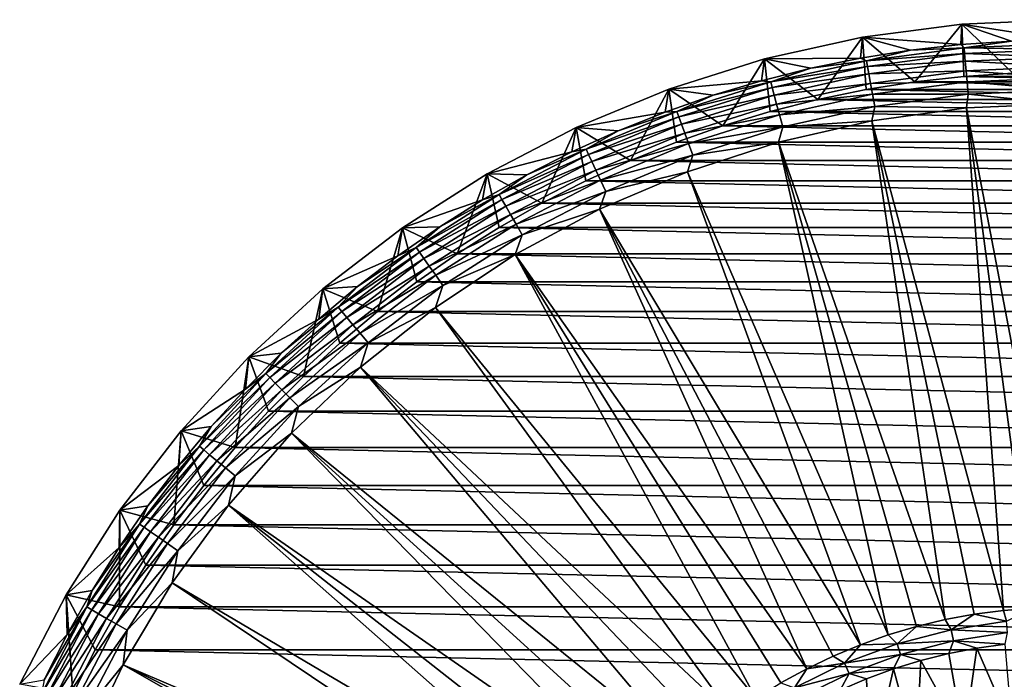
# Model space of a CAD drawing. Header units: metres. Extents: x -109 to 109, y -342 to 116.
# Tile 205 of 213: x 47 to 75, y 97 to 116. Entities that reach past the tile are written whole.
import ezdxf

# ---------------------------------------------------------------- set-up
doc = ezdxf.new("R2010")
doc.units = ezdxf.units.M
doc.layers.add('solid_505140_SW0001', color=7, linetype='CONTINUOUS')

msp = doc.modelspace()

# ---------------------------------------------------------------- linework, layer by layer
at = {"layer": 'solid_505140_SW0001'}
for points in [[(76.5, 116.099998, -258.739532), (73.667496, 115.976334, -258.739532), (76.5, 115.527374, -255.49202)], [(75.108215, 114.591553, -259), (73.667496, 115.976334, -258.739532), (76.5, 116.099998, -258.739532)], [(73.667496, 115.976334, -258.739532), (70.856369, 115.606239, -258.739532), (73.638054, 115.398849, -255.49202)], [(72.335701, 114.342026, -259), (70.856369, 115.606239, -258.739532), (73.667496, 115.976334, -258.739532)], [(73.718872, 114.497864, -259), (72.335701, 114.342026, -259), (73.667496, 115.976334, -258.739532)], [(73.667496, 115.976334, -258.739532), (73.638054, 115.398849, -255.49202), (75.067581, 115.495232, -255.49202)], [(73.667496, 115.976334, -258.739532), (75.067581, 115.495232, -255.49202), (76.5, 115.527374, -255.49202)], [(75.108215, 114.591553, -259), (73.718872, 114.497864, -259), (73.667496, 115.976334, -258.739532)], [(70.856369, 115.606239, -258.739532), (68.088356, 114.992584, -258.739532), (70.799149, 115.01429, -255.49202)], [(69.596703, 113.844963, -259), (68.088356, 114.992584, -258.739532), (70.856369, 115.606239, -258.739532)], [(70.960968, 114.124283, -259), (69.596703, 113.844963, -259), (70.856369, 115.606239, -258.739532)], [(70.856369, 115.606239, -258.739532), (70.799149, 115.01429, -255.49202), (72.214287, 115.238426, -255.49202)], [(70.856369, 115.606239, -258.739532), (72.214287, 115.238426, -255.49202), (73.638054, 115.398849, -255.49202)], [(72.335701, 114.342026, -259), (70.960968, 114.124283, -259), (70.856369, 115.606239, -258.739532)], [(73.726288, 115.303673, -255.088455), (75.067581, 115.495232, -255.49202), (73.638054, 115.398849, -255.49202)], [(76.5, 115.424782, -255.088455), (75.067581, 115.495232, -255.49202), (73.726288, 115.303673, -255.088455)], [(70.973686, 114.941292, -255.088455), (72.214287, 115.238426, -255.49202), (70.799149, 115.01429, -255.49202)], [(73.726288, 115.303673, -255.088455), (72.214287, 115.238426, -255.49202), (70.973686, 114.941292, -255.088455)], [(73.726288, 115.303673, -255.088455), (70.973686, 114.941292, -255.088455), (73.740448, 115.141838, -254.702332)], [(73.726288, 115.303673, -255.088455), (73.638054, 115.398849, -255.49202), (72.214287, 115.238426, -255.49202)], [(76.5, 115.424782, -255.088455), (73.726288, 115.303673, -255.088455), (76.5, 115.262321, -254.702332)], [(73.726288, 115.303673, -255.088455), (73.740448, 115.141838, -254.702332), (76.5, 115.262321, -254.702332)], [(76.5, 115.262321, -254.702332), (73.740448, 115.141838, -254.702332), (76.5, 115.044075, -254.344772)], [(68.088356, 114.992584, -258.739532), (65.384392, 114.14003, -258.739532), (68.006142, 114.376808, -255.49202)], [(66.913528, 113.104462, -259), (65.384392, 114.14003, -258.739532), (68.088356, 114.992584, -258.739532)], [(68.246719, 113.504791, -259), (66.913528, 113.104462, -259), (68.088356, 114.992584, -258.739532)], [(68.088356, 114.992584, -258.739532), (68.006142, 114.376808, -255.49202), (69.395493, 114.726891, -255.49202)], [(68.088356, 114.992584, -258.739532), (69.395493, 114.726891, -255.49202), (70.799149, 115.01429, -255.49202)], [(69.596703, 113.844963, -259), (68.246719, 113.504791, -259), (68.088356, 114.992584, -258.739532)], [(70.973686, 114.941292, -255.088455), (69.395493, 114.726891, -255.49202), (68.263138, 114.340378, -255.088455)], [(70.973686, 114.941292, -255.088455), (68.263138, 114.340378, -255.088455), (71.001892, 114.781296, -254.702332)], [(70.973686, 114.941292, -255.088455), (70.799149, 115.01429, -255.49202), (69.395493, 114.726891, -255.49202)], [(70.973686, 114.941292, -255.088455), (71.001892, 114.781296, -254.702332), (73.740448, 115.141838, -254.702332)], [(73.740448, 115.141838, -254.702332), (71.001892, 114.781296, -254.702332), (73.759468, 114.924423, -254.344772)], [(71.001892, 114.781296, -254.702332), (71.039795, 114.566368, -254.344772), (73.759468, 114.924423, -254.344772)], [(73.759468, 114.924423, -254.344772), (71.039795, 114.566368, -254.344772), (73.782928, 114.656296, -254.023773)], [(73.740448, 115.141838, -254.702332), (73.759468, 114.924423, -254.344772), (76.5, 115.044075, -254.344772)], [(76.5, 115.044075, -254.344772), (73.759468, 114.924423, -254.344772), (76.5, 114.774925, -254.023773)], [(73.759468, 114.924423, -254.344772), (73.782928, 114.656296, -254.023773), (76.5, 114.774925, -254.023773)], [(68.263138, 114.340378, -255.088455), (69.395493, 114.726891, -255.49202), (68.006142, 114.376808, -255.49202)], [(68.263138, 114.340378, -255.088455), (68.305191, 114.183456, -254.702332), (71.001892, 114.781296, -254.702332)], [(71.001892, 114.781296, -254.702332), (68.305191, 114.183456, -254.702332), (71.039795, 114.566368, -254.344772)], [(71.039795, 114.566368, -254.344772), (71.086533, 114.301308, -254.023773), (73.782928, 114.656296, -254.023773)], [(73.782928, 114.656296, -254.023773), (71.086533, 114.301308, -254.023773), (73.810295, 114.343468, -253.746521)], [(76.5, 114.774925, -254.023773), (73.782928, 114.656296, -254.023773), (76.5, 114.460899, -253.746521)], [(73.782928, 114.656296, -254.023773), (73.810295, 114.343468, -253.746521), (76.5, 114.460899, -253.746521)], [(65.384392, 114.14003, -258.739532), (66.633904, 113.964745, -255.49202), (68.006142, 114.376808, -255.49202)], [(68.263138, 114.340378, -255.088455), (66.633904, 113.964745, -255.49202), (65.615288, 113.505508, -255.088455)], [(68.263138, 114.340378, -255.088455), (65.615288, 113.505508, -255.088455), (68.305191, 114.183456, -254.702332)], [(68.263138, 114.340378, -255.088455), (68.006142, 114.376808, -255.49202), (66.633904, 113.964745, -255.49202)], [(68.305191, 114.183456, -254.702332), (68.361671, 113.972641, -254.344772), (71.039795, 114.566368, -254.344772)], [(71.039795, 114.566368, -254.344772), (68.361671, 113.972641, -254.344772), (71.086533, 114.301308, -254.023773)], [(82.039032, 114.124283, -259), (70.960968, 114.124283, -259), (72.335701, 114.342026, -259)], [(71.086533, 114.301308, -254.023773), (71.14106, 113.992058, -253.746521), (73.810295, 114.343468, -253.746521)], [(73.810295, 114.343468, -253.746521), (71.14106, 113.992058, -253.746521), (73.840965, 113.992928, -253.519211)], [(80.664299, 114.342026, -259), (72.335701, 114.342026, -259), (73.718872, 114.497864, -259)], [(82.039032, 114.124283, -259), (72.335701, 114.342026, -259), (80.664299, 114.342026, -259)], [(79.281128, 114.497864, -259), (73.718872, 114.497864, -259), (75.108215, 114.591553, -259)], [(80.664299, 114.342026, -259), (73.718872, 114.497864, -259), (79.281128, 114.497864, -259)], [(76.5, 114.460899, -253.746521), (73.810295, 114.343468, -253.746521), (76.5, 114.109024, -253.519211)], [(73.810295, 114.343468, -253.746521), (73.840965, 113.992928, -253.519211), (76.5, 114.109024, -253.519211)], [(65.384392, 114.14003, -258.739532), (62.764835, 113.05497, -258.739532), (65.281532, 113.491524, -255.49202)], [(64.307236, 112.126305, -259), (62.764835, 113.05497, -258.739532), (65.384392, 114.14003, -258.739532)], [(65.599167, 112.644524, -259), (64.307236, 112.126305, -259), (65.384392, 114.14003, -258.739532)], [(65.384392, 114.14003, -258.739532), (65.281532, 113.491524, -255.49202), (66.633904, 113.964745, -255.49202)], [(66.913528, 113.104462, -259), (65.599167, 112.644524, -259), (65.384392, 114.14003, -258.739532)], [(65.615288, 113.505508, -255.088455), (65.670845, 113.352852, -254.702332), (68.305191, 114.183456, -254.702332)], [(68.305191, 114.183456, -254.702332), (65.670845, 113.352852, -254.702332), (68.361671, 113.972641, -254.344772)], [(68.361671, 113.972641, -254.344772), (68.431335, 113.712669, -254.023773), (71.086533, 114.301308, -254.023773)], [(71.086533, 114.301308, -254.023773), (68.431335, 113.712669, -254.023773), (71.14106, 113.992058, -253.746521)], [(83.403297, 113.844963, -259), (69.596703, 113.844963, -259), (70.960968, 114.124283, -259)], [(83.403297, 113.844963, -259), (70.960968, 114.124283, -259), (82.039032, 114.124283, -259)], [(76.5, 114.109024, -253.519211), (73.840965, 113.992928, -253.519211), (76.5, 113.72757, -253.347092)], [(65.615288, 113.505508, -255.088455), (66.633904, 113.964745, -255.49202), (65.281532, 113.491524, -255.49202)], [(65.670845, 113.352852, -254.702332), (65.745491, 113.147766, -254.344772), (68.361671, 113.972641, -254.344772)], [(68.361671, 113.972641, -254.344772), (65.745491, 113.147766, -254.344772), (68.431335, 113.712669, -254.023773)], [(84.753281, 113.504791, -259), (68.246719, 113.504791, -259), (69.596703, 113.844963, -259)], [(68.431335, 113.712669, -254.023773), (68.512611, 113.40934, -253.746521), (71.14106, 113.992058, -253.746521)], [(71.14106, 113.992058, -253.746521), (68.512611, 113.40934, -253.746521), (71.202164, 113.645523, -253.519211)], [(84.753281, 113.504791, -259), (69.596703, 113.844963, -259), (83.403297, 113.844963, -259)], [(71.14106, 113.992058, -253.746521), (71.202164, 113.645523, -253.519211), (73.840965, 113.992928, -253.519211)], [(73.840965, 113.992928, -253.519211), (71.202164, 113.645523, -253.519211), (73.799393, 113.606285, -253.347092)], [(73.840965, 113.992928, -253.519211), (73.799393, 113.606285, -253.347092), (76.5, 113.72757, -253.347092)], [(65.615288, 113.505508, -255.088455), (63.951756, 112.958115, -255.49202), (63.050266, 112.443047, -255.088455)], [(65.615288, 113.505508, -255.088455), (63.050266, 112.443047, -255.088455), (65.670845, 113.352852, -254.702332)], [(65.615288, 113.505508, -255.088455), (65.281532, 113.491524, -255.49202), (63.951756, 112.958115, -255.49202)], [(65.745491, 113.147766, -254.344772), (65.837547, 112.894852, -254.023773), (68.431335, 113.712669, -254.023773)], [(68.431335, 113.712669, -254.023773), (65.837547, 112.894852, -254.023773), (68.512611, 113.40934, -253.746521)], [(86.086472, 113.104462, -259), (66.913528, 113.104462, -259), (68.246719, 113.504791, -259)], [(86.086472, 113.104462, -259), (68.246719, 113.504791, -259), (84.753281, 113.504791, -259)], [(68.512611, 113.40934, -253.746521), (68.603683, 113.069458, -253.519211), (71.202164, 113.645523, -253.519211)], [(71.202164, 113.645523, -253.519211), (68.603683, 113.069458, -253.519211), (71.120522, 113.243408, -253.347092)], [(71.202164, 113.645523, -253.519211), (71.120522, 113.243408, -253.347092), (73.799393, 113.606285, -253.347092)], [(73.799393, 113.606285, -253.347092), (71.120522, 113.243408, -253.347092), (74.83799, 99.413383, -248.168854)], [(73.799393, 113.606285, -253.347092), (76.5, 99.500488, -248.168854), (76.5, 113.72757, -253.347092)], [(73.799393, 113.606285, -253.347092), (75.667862, 99.478699, -248.168854), (76.5, 99.500488, -248.168854)], [(73.799393, 113.606285, -253.347092), (74.83799, 99.413383, -248.168854), (75.667862, 99.478699, -248.168854)], [(62.764835, 113.05497, -258.739532), (63.951756, 112.958115, -255.49202), (65.281532, 113.491524, -255.49202)], [(63.050266, 112.443047, -255.088455), (63.118927, 112.295807, -254.702332), (65.670845, 113.352852, -254.702332)], [(65.670845, 113.352852, -254.702332), (63.118927, 112.295807, -254.702332), (65.745491, 113.147766, -254.344772)], [(65.837547, 112.894852, -254.023773), (65.944946, 112.599762, -253.746521), (68.512611, 113.40934, -253.746521)], [(68.512611, 113.40934, -253.746521), (65.944946, 112.599762, -253.746521), (68.603683, 113.069458, -253.519211)], [(71.120522, 113.243408, -253.347092), (68.484962, 112.641861, -253.347092), (73.194138, 99.15303, -248.168854)], [(68.603683, 113.069458, -253.519211), (68.484962, 112.641861, -253.347092), (71.120522, 113.243408, -253.347092)], [(71.120522, 113.243408, -253.347092), (74.012657, 99.304733, -248.168854), (74.83799, 99.413383, -248.168854)], [(71.120522, 113.243408, -253.347092), (73.194138, 99.15303, -248.168854), (74.012657, 99.304733, -248.168854)], [(62.764835, 113.05497, -258.739532), (60.249966, 111.745804, -258.739532), (62.647247, 112.365578, -255.49202)], [(61.799213, 110.918495, -259), (60.249966, 111.745804, -258.739532), (62.764835, 113.05497, -258.739532)], [(63.040012, 111.550697, -259), (61.799213, 110.918495, -259), (62.764835, 113.05497, -258.739532)], [(62.764835, 113.05497, -258.739532), (62.647247, 112.365578, -255.49202), (63.951756, 112.958115, -255.49202)], [(63.050266, 112.443047, -255.088455), (63.951756, 112.958115, -255.49202), (62.647247, 112.365578, -255.49202)], [(64.307236, 112.126305, -259), (63.040012, 111.550697, -259), (62.764835, 113.05497, -258.739532)], [(63.118927, 112.295807, -254.702332), (63.211159, 112.098007, -254.344772), (65.745491, 113.147766, -254.344772)], [(65.745491, 113.147766, -254.344772), (63.211159, 112.098007, -254.344772), (65.837547, 112.894852, -254.023773)], [(87.400833, 112.644524, -259), (65.599167, 112.644524, -259), (66.913528, 113.104462, -259)], [(65.944946, 112.599762, -253.746521), (66.0653, 112.269104, -253.519211), (68.603683, 113.069458, -253.519211)], [(68.603683, 113.069458, -253.519211), (66.0653, 112.269104, -253.519211), (68.484962, 112.641861, -253.347092)], [(87.400833, 112.644524, -259), (66.913528, 113.104462, -259), (86.086472, 113.104462, -259)], [(63.211159, 112.098007, -254.344772), (63.324905, 111.85408, -254.023773), (65.837547, 112.894852, -254.023773)], [(65.837547, 112.894852, -254.023773), (63.324905, 111.85408, -254.023773), (65.944946, 112.599762, -253.746521)], [(63.050266, 112.443047, -255.088455), (61.370636, 111.715118, -255.49202), (60.587612, 111.161064, -255.088455)], [(63.050266, 112.443047, -255.088455), (60.587612, 111.161064, -255.088455), (63.118927, 112.295807, -254.702332)], [(63.050266, 112.443047, -255.088455), (62.647247, 112.365578, -255.49202), (61.370636, 111.715118, -255.49202)], [(63.324905, 111.85408, -254.023773), (63.457619, 111.569473, -253.746521), (65.944946, 112.599762, -253.746521)], [(65.944946, 112.599762, -253.746521), (63.457619, 111.569473, -253.746521), (66.0653, 112.269104, -253.519211)], [(88.692764, 112.126305, -259), (64.307236, 112.126305, -259), (65.599167, 112.644524, -259)], [(88.692764, 112.126305, -259), (65.599167, 112.644524, -259), (87.400833, 112.644524, -259)], [(68.484962, 112.641861, -253.347092), (65.91394, 111.806488, -253.347092), (71.586487, 98.72226, -248.168854)], [(66.0653, 112.269104, -253.519211), (65.91394, 111.806488, -253.347092), (68.484962, 112.641861, -253.347092)], [(68.484962, 112.641861, -253.347092), (72.384674, 98.958694, -248.168854), (73.194138, 99.15303, -248.168854)], [(68.484962, 112.641861, -253.347092), (71.586487, 98.72226, -248.168854), (72.384674, 98.958694, -248.168854)], [(60.249966, 111.745804, -258.739532), (61.370636, 111.715118, -255.49202), (62.647247, 112.365578, -255.49202)], [(60.587612, 111.161064, -255.088455), (60.668839, 111.02037, -254.702332), (63.118927, 112.295807, -254.702332)], [(63.118927, 112.295807, -254.702332), (60.668839, 111.02037, -254.702332), (63.211159, 112.098007, -254.344772)], [(89.959984, 111.550697, -259), (63.040012, 111.550697, -259), (64.307236, 112.126305, -259)], [(63.457619, 111.569473, -253.746521), (63.606327, 111.250565, -253.519211), (66.0653, 112.269104, -253.519211)], [(66.0653, 112.269104, -253.519211), (63.606327, 111.250565, -253.519211), (65.91394, 111.806488, -253.347092)], [(89.959984, 111.550697, -259), (64.307236, 112.126305, -259), (88.692764, 112.126305, -259)], [(60.668839, 111.02037, -254.702332), (60.777962, 110.831367, -254.344772), (63.211159, 112.098007, -254.344772)], [(63.211159, 112.098007, -254.344772), (60.777962, 110.831367, -254.344772), (63.324905, 111.85408, -254.023773)], [(60.777962, 110.831367, -254.344772), (60.912537, 110.598282, -254.023773), (63.324905, 111.85408, -254.023773)], [(63.324905, 111.85408, -254.023773), (60.912537, 110.598282, -254.023773), (63.457619, 111.569473, -253.746521)], [(60.249966, 111.745804, -258.739532), (57.858799, 110.222466, -258.739532), (60.124489, 111.008026, -255.49202)], [(59.409733, 109.490852, -259), (57.858799, 110.222466, -258.739532), (60.249966, 111.745804, -258.739532)], [(60.588306, 110.2314, -259), (59.409733, 109.490852, -259), (60.249966, 111.745804, -258.739532)], [(60.249966, 111.745804, -258.739532), (60.124489, 111.008026, -255.49202), (61.370636, 111.715118, -255.49202)], [(60.587612, 111.161064, -255.088455), (61.370636, 111.715118, -255.49202), (60.124489, 111.008026, -255.49202)], [(61.799213, 110.918495, -259), (60.588306, 110.2314, -259), (60.249966, 111.745804, -258.739532)], [(60.912537, 110.598282, -254.023773), (61.06955, 110.326324, -253.746521), (63.457619, 111.569473, -253.746521)], [(63.457619, 111.569473, -253.746521), (61.06955, 110.326324, -253.746521), (63.606327, 111.250565, -253.519211)], [(65.91394, 111.806488, -253.347092), (63.428158, 110.744011, -253.347092), (70.801773, 98.444382, -248.168854)], [(63.606327, 111.250565, -253.519211), (63.428158, 110.744011, -253.347092), (65.91394, 111.806488, -253.347092)], [(65.91394, 111.806488, -253.347092), (70.801773, 98.444382, -248.168854), (71.586487, 98.72226, -248.168854)], [(91.200783, 110.918495, -259), (61.799213, 110.918495, -259), (63.040012, 111.550697, -259)], [(91.200783, 110.918495, -259), (63.040012, 111.550697, -259), (89.959984, 111.550697, -259)], [(57.858799, 110.222466, -258.739532), (58.91132, 110.245743, -255.49202), (60.124489, 111.008026, -255.49202)], [(60.587612, 111.161064, -255.088455), (58.91132, 110.245743, -255.49202), (58.246056, 109.669334, -255.088455)], [(60.587612, 111.161064, -255.088455), (58.246056, 109.669334, -255.088455), (60.668839, 111.02037, -254.702332)], [(58.246056, 109.669334, -255.088455), (58.339241, 109.536255, -254.702332), (60.668839, 111.02037, -254.702332)], [(60.668839, 111.02037, -254.702332), (58.339241, 109.536255, -254.702332), (60.777962, 110.831367, -254.344772)], [(60.587612, 111.161064, -255.088455), (60.124489, 111.008026, -255.49202), (58.91132, 110.245743, -255.49202)], [(61.06955, 110.326324, -253.746521), (61.245487, 110.021591, -253.519211), (63.606327, 111.250565, -253.519211)], [(63.606327, 111.250565, -253.519211), (61.245487, 110.021591, -253.519211), (63.428158, 110.744011, -253.347092)], [(58.339241, 109.536255, -254.702332), (58.46442, 109.357475, -254.344772), (60.777962, 110.831367, -254.344772)], [(60.777962, 110.831367, -254.344772), (58.46442, 109.357475, -254.344772), (60.912537, 110.598282, -254.023773)], [(92.411697, 110.2314, -259), (60.588306, 110.2314, -259), (61.799213, 110.918495, -259)], [(63.428158, 110.744011, -253.347092), (61.047607, 109.46299, -253.347092), (69.281319, 97.767426, -248.168854)], [(61.245487, 110.021591, -253.519211), (61.047607, 109.46299, -253.347092), (63.428158, 110.744011, -253.347092)], [(92.411697, 110.2314, -259), (61.799213, 110.918495, -259), (91.200783, 110.918495, -259)], [(63.428158, 110.744011, -253.347092), (70.032684, 98.125809, -248.168854), (70.801773, 98.444382, -248.168854)], [(63.428158, 110.744011, -253.347092), (69.281319, 97.767426, -248.168854), (70.032684, 98.125809, -248.168854)], [(58.46442, 109.357475, -254.344772), (58.618797, 109.137009, -254.023773), (60.912537, 110.598282, -254.023773)], [(60.912537, 110.598282, -254.023773), (58.618797, 109.137009, -254.023773), (61.06955, 110.326324, -253.746521)], [(57.858799, 110.222466, -258.739532), (55.609341, 108.496391, -258.739532), (57.73357, 109.429802, -255.49202)], [(57.157566, 107.854568, -259), (55.609341, 108.496391, -258.739532), (57.858799, 110.222466, -258.739532)], [(58.265121, 108.697845, -259), (57.157566, 107.854568, -259), (57.858799, 110.222466, -258.739532)], [(57.858799, 110.222466, -258.739532), (57.73357, 109.429802, -255.49202), (58.91132, 110.245743, -255.49202)], [(58.246056, 109.669334, -255.088455), (58.91132, 110.245743, -255.49202), (57.73357, 109.429802, -255.49202)], [(59.409733, 109.490852, -259), (58.265121, 108.697845, -259), (57.858799, 110.222466, -258.739532)], [(58.618797, 109.137009, -254.023773), (58.798916, 108.879768, -253.746521), (61.06955, 110.326324, -253.746521)], [(61.06955, 110.326324, -253.746521), (58.798916, 108.879768, -253.746521), (61.245487, 110.021591, -253.519211)], [(93.590271, 109.490852, -259), (59.409733, 109.490852, -259), (60.588306, 110.2314, -259)], [(93.590271, 109.490852, -259), (60.588306, 110.2314, -259), (92.411697, 110.2314, -259)], [(58.798916, 108.879768, -253.746521), (59.00074, 108.59153, -253.519211), (61.245487, 110.021591, -253.519211)], [(61.245487, 110.021591, -253.519211), (59.00074, 108.59153, -253.519211), (61.047607, 109.46299, -253.347092)], [(58.246056, 109.669334, -255.088455), (56.59362, 108.561836, -255.49202), (56.043427, 107.979195, -255.088455)], [(58.246056, 109.669334, -255.088455), (56.043427, 107.979195, -255.088455), (58.339241, 109.536255, -254.702332)], [(58.246056, 109.669334, -255.088455), (57.73357, 109.429802, -255.49202), (56.59362, 108.561836, -255.49202)], [(55.609341, 108.496391, -258.739532), (56.59362, 108.561836, -255.49202), (57.73357, 109.429802, -255.49202)], [(56.043427, 107.979195, -255.088455), (56.147854, 107.854744, -254.702332), (58.339241, 109.536255, -254.702332)], [(58.339241, 109.536255, -254.702332), (56.147854, 107.854744, -254.702332), (58.46442, 109.357475, -254.344772)], [(56.147854, 107.854744, -254.702332), (56.288139, 107.687561, -254.344772), (58.46442, 109.357475, -254.344772)], [(58.46442, 109.357475, -254.344772), (56.288139, 107.687561, -254.344772), (58.618797, 109.137009, -254.023773)], [(94.734879, 108.697845, -259), (58.265121, 108.697845, -259), (59.409733, 109.490852, -259)], [(61.047607, 109.46299, -253.347092), (58.791473, 107.973724, -253.347092), (67.839966, 96.935257, -248.168854)], [(59.00074, 108.59153, -253.519211), (58.791473, 107.973724, -253.347092), (61.047607, 109.46299, -253.347092)], [(94.734879, 108.697845, -259), (59.409733, 109.490852, -259), (93.590271, 109.490852, -259)], [(61.047607, 109.46299, -253.347092), (68.549744, 97.370216, -248.168854), (69.281319, 97.767426, -248.168854)], [(61.047607, 109.46299, -253.347092), (67.839966, 96.935257, -248.168854), (68.549744, 97.370216, -248.168854)], [(56.288139, 107.687561, -254.344772), (56.461143, 107.481377, -254.023773), (58.618797, 109.137009, -254.023773)], [(58.618797, 109.137009, -254.023773), (56.461143, 107.481377, -254.023773), (58.798916, 108.879768, -253.746521)], [(56.461143, 107.481377, -254.023773), (56.662994, 107.240822, -253.746521), (58.798916, 108.879768, -253.746521)], [(58.798916, 108.879768, -253.746521), (56.662994, 107.240822, -253.746521), (59.00074, 108.59153, -253.519211)], [(55.609341, 108.496391, -258.739532), (53.519001, 106.58094, -258.739532), (55.493759, 107.643608, -255.49202)], [(55.061275, 106.023079, -259), (53.519001, 106.58094, -258.739532), (55.609341, 108.496391, -258.739532)], [(56.089169, 106.962593, -259), (55.061275, 106.023079, -259), (55.609341, 108.496391, -258.739532)], [(55.609341, 108.496391, -258.739532), (55.493759, 107.643608, -255.49202), (56.59362, 108.561836, -255.49202)], [(56.043427, 107.979195, -255.088455), (56.59362, 108.561836, -255.49202), (55.493759, 107.643608, -255.49202)], [(57.157566, 107.854568, -259), (56.089169, 106.962593, -259), (55.609341, 108.496391, -258.739532)], [(56.662994, 107.240822, -253.746521), (56.889175, 106.971268, -253.519211), (59.00074, 108.59153, -253.519211)], [(59.00074, 108.59153, -253.519211), (56.889175, 106.971268, -253.519211), (58.791473, 107.973724, -253.347092)], [(95.84243, 107.854568, -259), (57.157566, 107.854568, -259), (58.265121, 108.697845, -259)], [(95.84243, 107.854568, -259), (58.265121, 108.697845, -259), (94.734879, 108.697845, -259)], [(56.043427, 107.979195, -255.088455), (54.436203, 106.676964, -255.49202), (53.996483, 106.103516, -255.088455)], [(56.043427, 107.979195, -255.088455), (53.996483, 106.103516, -255.088455), (56.147854, 107.854744, -254.702332)], [(56.043427, 107.979195, -255.088455), (55.493759, 107.643608, -255.49202), (54.436203, 106.676964, -255.49202)], [(58.791473, 107.973724, -253.347092), (56.677925, 106.288231, -253.347092), (67.153923, 96.463753, -248.168854)], [(56.889175, 106.971268, -253.519211), (56.677925, 106.288231, -253.347092), (58.791473, 107.973724, -253.347092)], [(58.791473, 107.973724, -253.347092), (67.153923, 96.463753, -248.168854), (67.839966, 96.935257, -248.168854)], [(53.996483, 106.103516, -255.088455), (54.111359, 105.98864, -254.702332), (56.147854, 107.854744, -254.702332)], [(56.147854, 107.854744, -254.702332), (54.111359, 105.98864, -254.702332), (56.288139, 107.687561, -254.344772)], [(54.111359, 105.98864, -254.702332), (54.265682, 105.83432, -254.344772), (56.288139, 107.687561, -254.344772)], [(56.288139, 107.687561, -254.344772), (54.265682, 105.83432, -254.344772), (56.461143, 107.481377, -254.023773)], [(96.910835, 106.962593, -259), (56.089169, 106.962593, -259), (57.157566, 107.854568, -259)], [(96.910835, 106.962593, -259), (57.157566, 107.854568, -259), (95.84243, 107.854568, -259)], [(53.519001, 106.58094, -258.739532), (54.436203, 106.676964, -255.49202), (55.493759, 107.643608, -255.49202)], [(54.265682, 105.83432, -254.344772), (54.455997, 105.644005, -254.023773), (56.461143, 107.481377, -254.023773)], [(56.461143, 107.481377, -254.023773), (54.455997, 105.644005, -254.023773), (56.662994, 107.240822, -253.746521)], [(54.455997, 105.644005, -254.023773), (54.678047, 105.421951, -253.746521), (56.662994, 107.240822, -253.746521)], [(56.662994, 107.240822, -253.746521), (54.678047, 105.421951, -253.746521), (56.889175, 106.971268, -253.519211)], [(54.678047, 105.421951, -253.746521), (54.926861, 105.173141, -253.519211), (56.889175, 106.971268, -253.519211)], [(56.889175, 106.971268, -253.519211), (54.926861, 105.173141, -253.519211), (56.677925, 106.288231, -253.347092)], [(97.938728, 106.023079, -259), (55.061275, 106.023079, -259), (56.089169, 106.962593, -259)], [(97.938728, 106.023079, -259), (56.089169, 106.962593, -259), (96.910835, 106.962593, -259)], [(53.519001, 106.58094, -258.739532), (51.60358, 104.490623, -258.739532), (53.423077, 105.663841, -255.49202)], [(53.137695, 104.011177, -259), (51.60358, 104.490623, -258.739532), (53.519001, 106.58094, -258.739532)], [(54.076744, 105.038536, -259), (53.137695, 104.011177, -259), (53.519001, 106.58094, -258.739532)], [(53.519001, 106.58094, -258.739532), (53.423077, 105.663841, -255.49202), (54.436203, 106.676964, -255.49202)], [(53.996483, 106.103516, -255.088455), (54.436203, 106.676964, -255.49202), (53.423077, 105.663841, -255.49202)], [(55.061275, 106.023079, -259), (54.076744, 105.038536, -259), (53.519001, 106.58094, -258.739532)], [(56.677925, 106.288231, -253.347092), (54.723965, 104.420059, -253.347092), (65.860497, 95.416359, -248.168854)], [(54.926861, 105.173141, -253.519211), (54.723965, 104.420059, -253.347092), (56.677925, 106.288231, -253.347092)], [(56.677925, 106.288231, -253.347092), (66.493492, 95.956993, -248.168854), (67.153923, 96.463753, -248.168854)], [(56.677925, 106.288231, -253.347092), (65.860497, 95.416359, -248.168854), (66.493492, 95.956993, -248.168854)], [(53.996483, 106.103516, -255.088455), (52.456417, 104.60627, -255.49202), (52.120804, 104.056572, -255.088455)], [(53.996483, 106.103516, -255.088455), (52.120804, 104.056572, -255.088455), (54.111359, 105.98864, -254.702332)], [(53.996483, 106.103516, -255.088455), (53.423077, 105.663841, -255.49202), (52.456417, 104.60627, -255.49202)], [(98.923256, 105.038536, -259), (54.076744, 105.038536, -259), (55.061275, 106.023079, -259)], [(98.923256, 105.038536, -259), (55.061275, 106.023079, -259), (97.938728, 106.023079, -259)], [(52.120804, 104.056572, -255.088455), (52.245255, 103.952148, -254.702332), (54.111359, 105.98864, -254.702332)], [(54.111359, 105.98864, -254.702332), (52.245255, 103.952148, -254.702332), (54.265682, 105.83432, -254.344772)], [(52.245255, 103.952148, -254.702332), (52.412441, 103.811859, -254.344772), (54.265682, 105.83432, -254.344772)], [(54.265682, 105.83432, -254.344772), (52.412441, 103.811859, -254.344772), (54.455997, 105.644005, -254.023773)], [(51.60358, 104.490623, -258.739532), (52.456417, 104.60627, -255.49202), (53.423077, 105.663841, -255.49202)], [(52.412441, 103.811859, -254.344772), (52.618622, 103.638855, -254.023773), (54.455997, 105.644005, -254.023773)], [(54.455997, 105.644005, -254.023773), (52.618622, 103.638855, -254.023773), (54.678047, 105.421951, -253.746521)], [(52.618622, 103.638855, -254.023773), (52.859177, 103.437004, -253.746521), (54.678047, 105.421951, -253.746521)], [(54.678047, 105.421951, -253.746521), (52.859177, 103.437004, -253.746521), (54.926861, 105.173141, -253.519211)], [(52.859177, 103.437004, -253.746521), (53.128731, 103.210823, -253.519211), (54.926861, 105.173141, -253.519211)], [(54.926861, 105.173141, -253.519211), (53.128731, 103.210823, -253.519211), (54.723965, 104.420059, -253.347092)], [(99.862305, 104.011177, -259), (53.137695, 104.011177, -259), (54.076744, 105.038536, -259)], [(99.862305, 104.011177, -259), (54.076744, 105.038536, -259), (98.923256, 105.038536, -259)], [(51.60358, 104.490623, -258.739532), (51.53817, 103.506393, -255.49202), (52.456417, 104.60627, -255.49202)], [(52.120804, 104.056572, -255.088455), (52.456417, 104.60627, -255.49202), (51.53817, 103.506393, -255.49202)], [(51.60358, 104.490623, -258.739532), (49.877514, 102.241173, -258.739532), (51.53817, 103.506393, -255.49202)], [(51.401993, 101.834686, -259), (49.877514, 102.241173, -258.739532), (51.60358, 104.490623, -258.739532)], [(52.245335, 102.942276, -259), (51.401993, 101.834686, -259), (51.60358, 104.490623, -258.739532)], [(53.137695, 104.011177, -259), (52.245335, 102.942276, -259), (51.60358, 104.490623, -258.739532)], [(54.723965, 104.420059, -253.347092), (52.945313, 102.384232, -253.347092), (64.683632, 94.239494, -248.168854)], [(53.128731, 103.210823, -253.519211), (52.945313, 102.384232, -253.347092), (54.723965, 104.420059, -253.347092)], [(54.723965, 104.420059, -253.347092), (65.256653, 94.843338, -248.168854), (65.860497, 95.416359, -248.168854)], [(54.723965, 104.420059, -253.347092), (64.683632, 94.239494, -248.168854), (65.256653, 94.843338, -248.168854)], [(52.120804, 104.056572, -255.088455), (50.670197, 102.366425, -255.49202), (50.430668, 101.853943, -255.088455)], [(52.120804, 104.056572, -255.088455), (50.430668, 101.853943, -255.088455), (52.245255, 103.952148, -254.702332)], [(52.120804, 104.056572, -255.088455), (51.53817, 103.506393, -255.49202), (50.670197, 102.366425, -255.49202)], [(50.430668, 101.853943, -255.088455), (50.563747, 101.760757, -254.702332), (52.245255, 103.952148, -254.702332)], [(52.245255, 103.952148, -254.702332), (50.563747, 101.760757, -254.702332), (52.412441, 103.811859, -254.344772)], [(50.563747, 101.760757, -254.702332), (50.742523, 101.635582, -254.344772), (52.412441, 103.811859, -254.344772)], [(52.412441, 103.811859, -254.344772), (50.742523, 101.635582, -254.344772), (52.618622, 103.638855, -254.023773)], [(100.754662, 102.942276, -259), (52.245335, 102.942276, -259), (53.137695, 104.011177, -259)], [(100.754662, 102.942276, -259), (53.137695, 104.011177, -259), (99.862305, 104.011177, -259)], [(49.877514, 102.241173, -258.739532), (50.670197, 102.366425, -255.49202), (51.53817, 103.506393, -255.49202)], [(50.742523, 101.635582, -254.344772), (50.962994, 101.481201, -254.023773), (52.618622, 103.638855, -254.023773)], [(52.618622, 103.638855, -254.023773), (50.962994, 101.481201, -254.023773), (52.859177, 103.437004, -253.746521)], [(50.962994, 101.481201, -254.023773), (51.22023, 101.301086, -253.746521), (52.859177, 103.437004, -253.746521)], [(52.859177, 103.437004, -253.746521), (51.22023, 101.301086, -253.746521), (53.128731, 103.210823, -253.519211)], [(51.22023, 101.301086, -253.746521), (51.508469, 101.099258, -253.519211), (53.128731, 103.210823, -253.519211)], [(53.128731, 103.210823, -253.519211), (51.508469, 101.099258, -253.519211), (52.945313, 102.384232, -253.347092)], [(101.598007, 101.834686, -259), (51.401993, 101.834686, -259), (52.245335, 102.942276, -259)], [(101.598007, 101.834686, -259), (52.245335, 102.942276, -259), (100.754662, 102.942276, -259)], [(52.945313, 102.384232, -253.347092), (51.356319, 100.197166, -253.347092), (63.636238, 92.946068, -248.168854)], [(51.508469, 101.099258, -253.519211), (51.356319, 100.197166, -253.347092), (52.945313, 102.384232, -253.347092)], [(52.945313, 102.384232, -253.347092), (64.142998, 93.606499, -248.168854), (64.683632, 94.239494, -248.168854)], [(52.945313, 102.384232, -253.347092), (63.636238, 92.946068, -248.168854), (64.142998, 93.606499, -248.168854)], [(49.877514, 102.241173, -258.739532), (48.354156, 99.849968, -258.739532), (49.854252, 101.188675, -255.49202)], [(49.868507, 99.511536, -259), (48.354156, 99.849968, -258.739532), (49.877514, 102.241173, -258.739532)], [(49.877514, 102.241173, -258.739532), (49.854252, 101.188675, -255.49202), (50.670197, 102.366425, -255.49202)], [(50.430668, 101.853943, -255.088455), (50.670197, 102.366425, -255.49202), (49.854252, 101.188675, -255.49202)], [(50.609406, 100.690643, -259), (49.868507, 99.511536, -259), (49.877514, 102.241173, -258.739532)], [(51.401993, 101.834686, -259), (50.609406, 100.690643, -259), (49.877514, 102.241173, -258.739532)], [(50.430668, 101.853943, -255.088455), (49.091969, 99.97551, -255.49202), (48.938934, 99.51239, -255.088455)], [(50.430668, 101.853943, -255.088455), (48.938934, 99.51239, -255.088455), (50.563747, 101.760757, -254.702332)], [(50.430668, 101.853943, -255.088455), (49.854252, 101.188675, -255.49202), (49.091969, 99.97551, -255.49202)], [(102.390594, 100.690643, -259), (50.609406, 100.690643, -259), (51.401993, 101.834686, -259)], [(102.390594, 100.690643, -259), (51.401993, 101.834686, -259), (101.598007, 101.834686, -259)], [(48.938934, 99.51239, -255.088455), (49.079628, 99.43116, -254.702332), (50.563747, 101.760757, -254.702332)], [(50.563747, 101.760757, -254.702332), (49.079628, 99.43116, -254.702332), (50.742523, 101.635582, -254.344772)], [(49.079628, 99.43116, -254.702332), (49.268631, 99.322037, -254.344772), (50.742523, 101.635582, -254.344772)], [(50.742523, 101.635582, -254.344772), (49.268631, 99.322037, -254.344772), (50.962994, 101.481201, -254.023773)], [(49.268631, 99.322037, -254.344772), (49.50172, 99.187462, -254.023773), (50.962994, 101.481201, -254.023773)], [(50.962994, 101.481201, -254.023773), (49.50172, 99.187462, -254.023773), (51.22023, 101.301086, -253.746521)], [(49.50172, 99.187462, -254.023773), (49.773674, 99.030449, -253.746521), (51.22023, 101.301086, -253.746521)], [(51.22023, 101.301086, -253.746521), (49.773674, 99.030449, -253.746521), (51.508469, 101.099258, -253.519211)], [(48.354156, 99.849968, -258.739532), (49.091969, 99.97551, -255.49202), (49.854252, 101.188675, -255.49202)], [(49.773674, 99.030449, -253.746521), (50.078407, 98.854515, -253.519211), (51.508469, 101.099258, -253.519211)], [(51.508469, 101.099258, -253.519211), (50.078407, 98.854515, -253.519211), (51.356319, 100.197166, -253.347092)], [(103.131493, 99.511536, -259), (49.868507, 99.511536, -259), (50.609406, 100.690643, -259)], [(103.131493, 99.511536, -259), (50.609406, 100.690643, -259), (102.390594, 100.690643, -259)], [(51.356319, 100.197166, -253.347092), (49.969788, 97.876503, -253.347092), (63.16473, 92.260025, -248.168854)], [(50.078407, 98.854515, -253.519211), (49.969788, 97.876503, -253.347092), (51.356319, 100.197166, -253.347092)], [(51.356319, 100.197166, -253.347092), (63.16473, 92.260025, -248.168854), (63.636238, 92.946068, -248.168854)], [(48.354156, 99.849968, -258.739532), (48.384888, 98.72937, -255.49202), (49.091969, 99.97551, -255.49202)], [(48.938934, 99.51239, -255.088455), (49.091969, 99.97551, -255.49202), (48.384888, 98.72937, -255.49202)], [(48.354156, 99.849968, -258.739532), (47.045013, 97.335129, -258.739532), (48.384888, 98.72937, -255.49202)], [(48.54948, 97.060387, -259), (47.045013, 97.335129, -258.739532), (48.354156, 99.849968, -258.739532)], [(49.181351, 98.300499, -259), (48.54948, 97.060387, -259), (48.354156, 99.849968, -258.739532)], [(49.868507, 99.511536, -259), (49.181351, 98.300499, -259), (48.354156, 99.849968, -258.739532)], [(48.938934, 99.51239, -255.088455), (47.734425, 97.452759, -255.49202), (47.656956, 97.049736, -255.088455)], [(48.938934, 99.51239, -255.088455), (47.656956, 97.049736, -255.088455), (49.079628, 99.43116, -254.702332)], [(47.656956, 97.049736, -255.088455), (47.804192, 96.981071, -254.702332), (49.079628, 99.43116, -254.702332)], [(48.938934, 99.51239, -255.088455), (48.384888, 98.72937, -255.49202), (47.734425, 97.452759, -255.49202)], [(49.079628, 99.43116, -254.702332), (47.804192, 96.981071, -254.702332), (49.268631, 99.322037, -254.344772)], [(47.804192, 96.981071, -254.702332), (48.001991, 96.88884, -254.344772), (49.268631, 99.322037, -254.344772)], [(49.268631, 99.322037, -254.344772), (48.001991, 96.88884, -254.344772), (49.50172, 99.187462, -254.023773)], [(103.818649, 98.300499, -259), (49.181351, 98.300499, -259), (49.868507, 99.511536, -259)], [(103.818649, 98.300499, -259), (49.868507, 99.511536, -259), (103.131493, 99.511536, -259)], [(74.922897, 99.108887, -248.075546), (74.83799, 99.413383, -248.168854), (74.012657, 99.304733, -248.168854)], [(74.922897, 99.108887, -248.075546), (75.667862, 99.478699, -248.168854), (74.83799, 99.413383, -248.168854)], [(48.001991, 96.88884, -254.344772), (48.245922, 96.775093, -254.023773), (49.50172, 99.187462, -254.023773)], [(49.50172, 99.187462, -254.023773), (48.245922, 96.775093, -254.023773), (49.773674, 99.030449, -253.746521)], [(73.361984, 98.869766, -248.075546), (73.194138, 99.15303, -248.168854), (72.384674, 98.958694, -248.168854)], [(73.361984, 98.869766, -248.075546), (74.012657, 99.304733, -248.168854), (73.194138, 99.15303, -248.168854)], [(74.922897, 99.108887, -248.075546), (74.012657, 99.304733, -248.168854), (73.361984, 98.869766, -248.075546)], [(74.922897, 99.108887, -248.075546), (73.361984, 98.869766, -248.075546), (74.955376, 98.789551, -248.018936)], [(48.245922, 96.775093, -254.023773), (48.530525, 96.64238, -253.746521), (49.773674, 99.030449, -253.746521)], [(49.773674, 99.030449, -253.746521), (48.530525, 96.64238, -253.746521), (50.078407, 98.854515, -253.519211)], [(48.530525, 96.64238, -253.746521), (48.84943, 96.493675, -253.519211), (50.078407, 98.854515, -253.519211)], [(50.078407, 98.854515, -253.519211), (48.84943, 96.493675, -253.519211), (49.969788, 97.876503, -253.347092)], [(71.833267, 98.473953, -248.075546), (72.384674, 98.958694, -248.168854), (71.586487, 98.72226, -248.168854)], [(73.361984, 98.869766, -248.075546), (72.384674, 98.958694, -248.168854), (71.833267, 98.473953, -248.075546)], [(73.361984, 98.869766, -248.075546), (71.833267, 98.473953, -248.075546), (73.426598, 98.555351, -248.018936)], [(73.361984, 98.869766, -248.075546), (73.426598, 98.555351, -248.018936), (74.955376, 98.789551, -248.018936)], [(74.955376, 98.789551, -248.018936), (73.426598, 98.555351, -248.018936), (74.890785, 98.455925, -248)], [(47.045013, 97.335129, -258.739532), (47.734425, 97.452759, -255.49202), (48.384888, 98.72937, -255.49202)], [(71.833267, 98.473953, -248.075546), (71.586487, 98.72226, -248.168854), (70.801773, 98.444382, -248.168854)], [(71.833267, 98.473953, -248.075546), (71.929359, 98.167694, -248.018936), (73.426598, 98.555351, -248.018936)], [(73.426598, 98.555351, -248.018936), (71.929359, 98.167694, -248.018936), (73.293739, 98.194778, -248)], [(73.426598, 98.555351, -248.018936), (73.293739, 98.194778, -248), (74.089203, 98.347061, -248)], [(73.426598, 98.555351, -248.018936), (74.089203, 98.347061, -248), (74.890785, 98.455925, -248)], [(104.450523, 97.060387, -259), (48.54948, 97.060387, -259), (49.181351, 98.300499, -259)], [(104.450523, 97.060387, -259), (49.181351, 98.300499, -259), (103.818649, 98.300499, -259)], [(70.35244, 97.925514, -248.075546), (70.801773, 98.444382, -248.168854), (70.032684, 98.125809, -248.168854)], [(71.833267, 98.473953, -248.075546), (70.801773, 98.444382, -248.168854), (70.35244, 97.925514, -248.075546)], [(71.833267, 98.473953, -248.075546), (70.35244, 97.925514, -248.075546), (71.929359, 98.167694, -248.018936)], [(74.089203, 98.347061, -248), (73.293739, 98.194778, -248), (73.71859, 95.786331, -248)], [(74.089203, 98.347061, -248), (73.71859, 95.786331, -248), (75.100426, 96.021118, -248)], [(74.890785, 98.455925, -248), (74.089203, 98.347061, -248), (75.100426, 96.021118, -248)], [(70.35244, 97.925514, -248.075546), (69.281319, 97.767426, -248.168854), (68.934692, 97.230072, -248.075546)], [(70.35244, 97.925514, -248.075546), (68.934692, 97.230072, -248.075546), (70.479019, 97.630547, -248.018936)], [(70.35244, 97.925514, -248.075546), (70.032684, 98.125809, -248.168854), (69.281319, 97.767426, -248.168854)], [(70.35244, 97.925514, -248.075546), (70.479019, 97.630547, -248.018936), (71.929359, 98.167694, -248.018936)], [(71.929359, 98.167694, -248.018936), (70.479019, 97.630547, -248.018936), (71.733215, 97.762131, -248)], [(71.929359, 98.167694, -248.018936), (71.733215, 97.762131, -248), (72.507446, 97.999573, -248)], [(72.507446, 97.999573, -248), (71.733215, 97.762131, -248), (72.37162, 95.398285, -248)], [(71.929359, 98.167694, -248.018936), (72.507446, 97.999573, -248), (73.293739, 98.194778, -248)], [(72.507446, 97.999573, -248), (72.37162, 95.398285, -248), (73.71859, 95.786331, -248)], [(73.293739, 98.194778, -248), (72.507446, 97.999573, -248), (73.71859, 95.786331, -248)], [(49.969788, 97.876503, -253.347092), (48.79686, 95.440887, -253.347092), (62.332561, 90.818665, -248.168854)], [(48.84943, 96.493675, -253.519211), (48.79686, 95.440887, -253.347092), (49.969788, 97.876503, -253.347092)], [(49.969788, 97.876503, -253.347092), (62.729774, 91.55024, -248.168854), (63.16473, 92.260025, -248.168854)], [(49.969788, 97.876503, -253.347092), (62.332561, 90.818665, -248.168854), (62.729774, 91.55024, -248.168854)], [(68.934692, 97.230072, -248.075546), (69.281319, 97.767426, -248.168854), (68.549744, 97.370216, -248.168854)], [(70.479019, 97.630547, -248.018936), (70.973412, 97.483261, -248), (71.733215, 97.762131, -248)], [(71.733215, 97.762131, -248), (70.973412, 97.483261, -248), (71.076523, 94.861832, -248)], [(71.733215, 97.762131, -248), (71.076523, 94.861832, -248), (72.37162, 95.398285, -248)], [(68.934692, 97.230072, -248.075546), (69.090462, 96.949425, -248.018936), (70.479019, 97.630547, -248.018936)], [(70.479019, 97.630547, -248.018936), (69.090462, 96.949425, -248.018936), (70.229973, 97.163734, -248)], [(70.479019, 97.630547, -248.018936), (70.229973, 97.163734, -248), (70.973412, 97.483261, -248)], [(70.973412, 97.483261, -248), (70.229973, 97.163734, -248), (71.076523, 94.861832, -248)]]:
    msp.add_3dface(points, dxfattribs=at)

doc.saveas('drawing.dxf')
